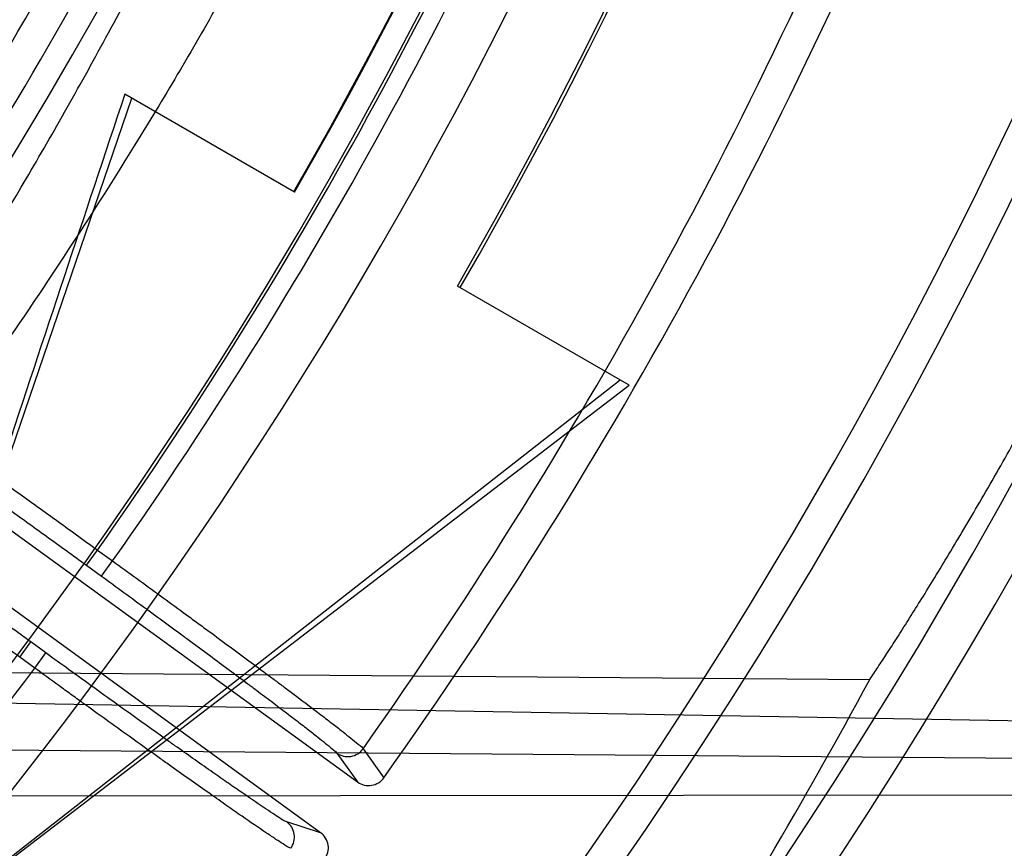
# Model space of a CAD drawing. Header units: millimetres. Extents: x 0 to 297, y 0 to 210.
# Tile 34 of 256: x 141.795 to 141.937, y 90.422 to 90.541. Entities that reach past the tile are written whole.
import ezdxf

# ---------------------------------------------------------------- set-up
doc = ezdxf.new("R2010")
doc.units = ezdxf.units.MM
doc.header["$LTSCALE"] = 16.335
doc.layers.get('0').update_dxf_attribs({"linetype": 'CONTINUOUS'})
for name, color, linetype in [('01_GLOBAL', 7, 'CONTINUOUS'), ('INTFCLR_1', 7, 'CONTINUOUS'), ('INTFCLR_144815', 7, 'CONTINUOUS')]:
    doc.layers.add(name, color=color, linetype=linetype)

msp = doc.modelspace()

# ---------------------------------------------------------------- linework, layer by layer
at = {"color": 7, "linetype": 'Continuous'}
msp.add_circle((142.5788034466, 92.2083412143), 3.42, dxfattribs=at)
at = {"color": 9, "linetype": 'Continuous'}
msp.add_arc((142.5788034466, 92.2083412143), 3.3761688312, 182.9674534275, 267.0325465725, dxfattribs=at)
at = {"layer": '01_GLOBAL', "color": 7, "linetype": 'Continuous'}
msp.add_circle((142.5788034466, 92.2083412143), 3.465, dxfattribs=at)
at = {"layer": 'INTFCLR_1', "color": 6, "linetype": 'Continuous'}
msp.add_arc((141.273551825, 90.84008959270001), 0.5431065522, 270, 90.00000002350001, dxfattribs=at)
msp.add_open_spline([(141.6277114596, 90.45308959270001), (141.628171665, 90.45308959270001), (141.6293857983, 90.4535584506), (141.6315047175, 90.4546851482), (141.6344755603, 90.4566024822), (141.6382959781, 90.45932618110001), (141.6430293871, 90.46297042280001), (141.6486619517, 90.46758769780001), (141.6548706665, 90.47298156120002), (141.6611699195, 90.47874448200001), (141.6671157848, 90.4844418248), (141.6725640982, 90.4898702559), (141.6775235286, 90.49499331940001), (141.6820174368, 90.4997851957), (141.6860792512, 90.50424019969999), (141.6897364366, 90.50835687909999), (141.6930192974, 90.51213812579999), (141.695970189, 90.5156093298), (141.6986132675, 90.51877794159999), (141.7009775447, 90.5216603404), (141.7030883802, 90.5242738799), (141.7049778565, 90.526646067), (141.7066938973, 90.528827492), (141.7083843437, 90.53100071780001), (141.7101852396, 90.53334413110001), (141.7120971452, 90.53586602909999), (141.7139888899, 90.53839686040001), (141.7158471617, 90.5409158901), (141.7177807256, 90.5435730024), (141.719921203, 90.54655873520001), (141.7223135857, 90.5499520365), (141.7249869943, 90.55381783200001), (141.7279695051, 90.558226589), (141.7312859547, 90.56325135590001), (141.7349620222, 90.56898214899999), (141.739037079, 90.5755449), (141.7435494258, 90.58308452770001), (141.7485344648, 90.591778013), (141.7540294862, 90.6018595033), (141.760066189, 90.61360340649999), (141.766684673, 90.62742065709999), (141.7737557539, 90.64350792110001), (141.780825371, 90.6613597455), (141.7874356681, 90.68018148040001), (141.7933066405, 90.6992600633), (141.7983875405, 90.71840914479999), (141.8026952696, 90.7376081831), (141.8062277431, 90.7567556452), (141.8090134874, 90.77590353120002), (141.811058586, 90.7949702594), (141.8123825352, 90.81398619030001), (141.8129971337, 90.83293247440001), (141.8129122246, 90.8518123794), (141.8121342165, 90.87063713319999), (141.8106673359, 90.8893947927), (141.8085112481, 90.9080934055), (141.8056642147, 90.9267302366), (141.8021262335, 90.9452767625), (141.7978831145, 90.9637745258), (141.7929277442, 90.9822003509), (141.7872355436, 91.0005755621), (141.7808222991, 91.0188067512), (141.7739442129, 91.03620618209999), (141.7670434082, 91.0519657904), (141.7605810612, 91.0655293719), (141.7546880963, 91.07706645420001), (141.7493295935, 91.08696962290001), (141.7444701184, 91.0955139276), (141.7400702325, 91.1029297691), (141.7360941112, 91.1093927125), (141.7325006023, 91.1150506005), (141.7292596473, 91.12001098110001), (141.726339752, 91.12437206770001), (141.7237187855, 91.128203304), (141.7213647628, 91.13157857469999), (141.7192605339, 91.1345456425), (141.717372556, 91.1371689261), (141.7156764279, 91.13949490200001), (141.7140548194, 91.1416921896), (141.7123690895, 91.1439503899), (141.7105117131, 91.1464071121), (141.7085985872, 91.1489024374), (141.7066793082, 91.1513715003), (141.7047357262, 91.15383994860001), (141.7026024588, 91.1565116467), (141.7002196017, 91.15944934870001), (141.69755058, 91.1626834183), (141.6945697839, 91.1662275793), (141.6912418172, 91.1701004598), (141.6875371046, 91.1743119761), (141.6834171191, 91.178874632), (141.6788518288, 91.1837864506), (141.6738154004, 91.18903530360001), (141.6682758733, 91.1946010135), (141.6622344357, 91.2004349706), (141.6557918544, 91.2063757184), (141.6493931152, 91.21197413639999), (141.6435362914, 91.2168073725), (141.6386043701, 91.22062540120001), (141.6346411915, 91.223465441), (141.6315795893, 91.22545094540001), (141.6294126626, 91.22660901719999), (141.6281767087, 91.22708959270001), (141.6277114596, 91.22708959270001)], degree=3, knots=[0, 0, 0, 0, 0.0015510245, 0.0042404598, 0.008161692, 0.0134191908, 0.0200669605, 0.0282845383, 0.0379646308, 0.04778133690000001, 0.0570562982, 0.0657163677, 0.0737008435, 0.0810864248, 0.08785639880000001, 0.09401872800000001, 0.09964461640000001, 0.1047327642, 0.1093734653, 0.1135510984, 0.1172970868, 0.1206958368, 0.1237721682, 0.1266512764, 0.1299751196, 0.1337328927, 0.1373171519, 0.1406241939, 0.1442827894, 0.1483924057, 0.1530055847, 0.1582756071, 0.1642330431, 0.1709447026, 0.1785661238, 0.1871788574, 0.1969791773, 0.2081785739, 0.2209513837, 0.2356728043, 0.2526768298, 0.2725784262, 0.2948857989, 0.3173719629, 0.3397942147, 0.362144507, 0.3841260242, 0.4060931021, 0.4277499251, 0.4493238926, 0.4707068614, 0.4919794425, 0.5131973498, 0.5343237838, 0.5554641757, 0.5765947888, 0.5977467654, 0.6189899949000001, 0.6402145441, 0.6616941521, 0.6832817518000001, 0.7050322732, 0.7268136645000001, 0.7463228, 0.7630041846, 0.7774428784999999, 0.7899800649, 0.8009502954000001, 0.8105690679, 0.8190401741, 0.8265233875, 0.8331581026, 0.8390096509, 0.8442114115, 0.8488026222, 0.8528784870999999, 0.8564706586, 0.8596954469, 0.8625805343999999, 0.8656744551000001, 0.8691928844, 0.8729603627, 0.8762716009, 0.879732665, 0.8835489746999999, 0.8877941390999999, 0.8924809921, 0.8976810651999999, 0.9034017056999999, 0.9096904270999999, 0.916584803, 0.9241199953, 0.932290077, 0.9411002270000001, 0.9505839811, 0.960593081, 0.9706330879, 0.9792338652, 0.9861845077, 0.991642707, 0.9956806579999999, 0.9984319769, 1, 1, 1, 1], dxfattribs=at)
at = {"layer": 'INTFCLR_144815', "color": 6, "linetype": 'Continuous'}
for p, q in [((141.7668708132, 90.3993871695), (141.8113535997, 90.5295895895)), ((141.8347362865, 90.5160895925), (141.81036578, 90.53015990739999)), ((141.8827812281, 90.488350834), (141.8581189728, 90.502589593)), ((141.7654353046, 90.4882776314), (141.8437730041, 90.4313619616)), ((141.8815016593, 90.4890895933), (141.7668708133, 90.3993871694)), ((141.7716501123, 90.4031271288), (141.8827812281, 90.488350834)), ((141.8384829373, 90.42408080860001), (141.7601452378, 90.4809964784)), ((141.7861968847, 90.4471515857), (141.9173326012, 90.4460800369))]:
    msp.add_line(p, q, dxfattribs=at)
at = {"layer": 'INTFCLR_144815', "color": 9, "linetype": 'Continuous'}
for p, q in [((141.8048579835, 90.46249085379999), (141.806444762, 90.46467486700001)), ((141.806444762, 90.46467486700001), (141.8086053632, 90.4631050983)), ((141.8070185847, 90.4609210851), (141.8086053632, 90.4631050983)), ((141.8048579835, 90.46249085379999), (141.8070185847, 90.4609210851)), ((141.7952654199, 90.4492878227), (141.7968521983, 90.45147183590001)), ((141.7990127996, 90.4499020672), (141.7968521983, 90.45147183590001)), ((141.7974260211, 90.44771805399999), (141.7952654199, 90.4492878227)), ((141.7974260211, 90.44771805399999), (141.7990127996, 90.4499020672)), ((141.9742295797, 90.43951694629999), (141.724960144, 90.4438689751)), ((141.7248325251, 90.4365594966), (141.961963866, 90.43458742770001)), ((141.8445806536, 90.436144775), (141.8475603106, 90.4319793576)), ((141.8407926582, 90.43551789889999), (141.8437730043, 90.4313619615)), ((141.7248619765, 90.42933091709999), (141.9469818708, 90.4295083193)), ((141.838482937, 90.42408080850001), (141.8336094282, 90.4256310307))]:
    msp.add_line(p, q, dxfattribs=at)
at = {"layer": 'INTFCLR_144815', "color": 6, "linetype": 'Continuous'}
for radius in [0.5743020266, 0.5472855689]:
    msp.add_circle((141.273551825, 90.84008959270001), radius, dxfattribs=at)
for centre, radius, start, end in [((141.273551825, 90.84008959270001), 0.7917112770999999, 313.9937911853, 154.5150993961), ((141.273551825, 90.84008959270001), 0.7647112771, 312.9543589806, 154.5144414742), ((141.273551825, 90.84008959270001), 0.73941501, 282.2440355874, 71.2863570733), ((141.273551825, 90.84008959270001), 0.5834285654, 308.490992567, 51.50900743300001), ((141.273551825, 90.84008959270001), 0.6104450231, 316.9838592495, 43.0161407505), ((141.273551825, 90.84008959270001), 0.5760164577, 313.9992414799, 46.00075850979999), ((141.273551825, 90.84008959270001), 0.6478718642, 329.9999999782, 359.9999999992), ((141.273551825, 90.84008959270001), 0.648, 329.9999999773, 360), ((141.273551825, 90.84008959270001), 0.675, 330.0000000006, 360), ((141.273551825, 90.84008959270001), 0.6754650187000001, 330.0000000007, 360), ((141.273551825, 90.84008959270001), 0.6020735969, 324.681947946, 338.3180519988), ((141.273551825, 90.84008959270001), 0.7043008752, 324.5878227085, 338.4121772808), ((163.2360499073, 83.3930291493), 22.5831480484, 161.5765175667, 161.8573447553), ((141.8453612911, 90.4335452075), 0.0026997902, 233.9645293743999, 324.5465775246), ((141.8368973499, 90.4218955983), 0.0026997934, 323.4534928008, 54.0353822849)]:
    msp.add_arc(centre, radius, start, end, dxfattribs=at)
at = {"layer": 'INTFCLR_144815', "color": 9, "linetype": 'Continuous'}
for centre, radius, start, end in [((141.273551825, 90.84008959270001), 0.7345008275, 292.4997540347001, 54.0964566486), ((141.2735550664, 90.84009111), 0.6625959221, 292.4997540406, 54.09645665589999), ((141.2735749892, 90.84009512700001), 0.6513931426, 311.2505121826, 48.7494878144), ((141.273551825, 90.84008959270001), 0.7582818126, 323.9261481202, 36.0738518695), ((141.2735518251, 90.84008959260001), 0.5937131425, 314.0862202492, 45.9137797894), ((141.273551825, 90.84008959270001), 0.5795156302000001, 313.8592910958, 46.1407088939), ((141.273551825, 90.84008959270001), 0.5757241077, 314.0319604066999, 45.9680396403), ((141.2735518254, 90.84008959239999), 0.6069137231, 324.8280604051, 338.1719396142), ((141.2735518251, 90.84008959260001), 0.6518520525, 324.835904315, 338.1640956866), ((141.2735518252, 90.84008959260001), 0.6545224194, 324.8324936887, 338.1675063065), ((141.273551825, 90.84008959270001), 0.6994607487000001, 324.7244769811, 338.2755229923), ((141.273551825, 90.84008959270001), 0.7855942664, 203.8266800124, 319.1799903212), ((141.2735518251, 90.84008959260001), 0.6545224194, 309.832493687, 323.1675063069), ((141.8423763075, 90.43770566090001), 0.0027009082, 234.1004513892, 324.6978899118), ((141.2721119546, 90.88993738), 0.8291646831, 311.8235167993, 326.745087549), ((141.2718828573, 90.8634278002), 0.8025240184, 320.0105518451, 327.2691424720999), ((141.8320181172, 90.4234488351), 0.0027009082, 323.3024226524, 53.89954867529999)]:
    msp.add_arc(centre, radius, start, end, dxfattribs=at)
at = {"layer": 'INTFCLR_144815', "color": 6, "linetype": 'Continuous'}
msp.add_ellipse((141.273551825, 90.7937475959), major_axis=(0, 0.7327964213), ratio=0.9979983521, start_param=-2.1460420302, end_param=-2.0651235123, dxfattribs=at)
for points, knots in [([(141.6746009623, 90.43958975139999), (141.6743294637, 90.43959473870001), (141.6739346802, 90.44051627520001), (141.6745467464, 90.4413356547), (141.6750158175, 90.4423304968), (141.6756162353, 90.44328992), (141.6763427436, 90.4444157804), (141.6772268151, 90.4456987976), (141.6782605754, 90.44714833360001), (141.6794495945, 90.44876833), (141.6807951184, 90.4505653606), (141.6822994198, 90.4525454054), (141.6839649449, 90.45471611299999), (141.6857956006, 90.45708743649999), (141.6877946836, 90.4596693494), (141.6899625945, 90.4624689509), (141.6922956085, 90.46548894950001), (141.6947877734, 90.46873001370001), (141.6974360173, 90.4721973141), (141.7002434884, 90.4759050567), (141.7032142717, 90.479869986), (141.7063442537, 90.4840993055), (141.7096232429, 90.48859288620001), (141.7130388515, 90.4933481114), (141.7165811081, 90.4983662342), (141.7202374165, 90.50364521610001), (141.7239937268, 90.50918105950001), (141.7278347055, 90.5149677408), (141.731743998, 90.52099726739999), (141.735704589, 90.5272598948), (141.7396991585, 90.53374437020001), (141.7437104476, 90.540438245), (141.7477216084, 90.5473282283), (141.7517165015, 90.5544005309), (141.7556799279, 90.56164117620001), (141.7595977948, 90.56903626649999), (141.7634572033, 90.57657217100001), (141.767246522, 90.5842357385), (141.7709553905, 90.5920144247), (141.7745746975, 90.5998964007), (141.7780965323, 90.60787062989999), (141.7815140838, 90.6159268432), (141.7848215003, 90.6240554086), (141.7880144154, 90.63224886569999), (141.7910827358, 90.6404831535), (141.7940232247, 90.64874868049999), (141.7968372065, 90.6570474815), (141.7995279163, 90.6653897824), (141.8020958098, 90.6737784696), (141.8045374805, 90.68220316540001), (141.8068514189, 90.6906590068), (141.8090350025, 90.6991353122), (141.811086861, 90.7076240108), (141.8130074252, 90.7161235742), (141.8147973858, 90.72463376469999), (141.8164574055, 90.7331545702), (141.8179878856, 90.74168503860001), (141.8193889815, 90.750222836), (141.8206608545, 90.75876512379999), (141.8218038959, 90.7673101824), (141.8228186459, 90.77585753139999), (141.8237055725, 90.7844065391), (141.8244651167, 90.7929567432), (141.8250976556, 90.80150752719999), (141.8256035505, 90.8100588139), (141.825983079, 90.8186102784), (141.8262364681, 90.8271620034), (141.8263638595, 90.8357137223), (141.8263653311, 90.8442655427), (141.8262408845, 90.8528172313), (141.825990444, 90.8613689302), (141.8256138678, 90.8699203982), (141.8251109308, 90.8784716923), (141.8244813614, 90.887022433), (141.8237248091, 90.89557247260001), (141.8228408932, 90.9041213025), (141.821829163, 90.912668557), (141.8206891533, 90.9212135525), (141.8194203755, 90.92975547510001), (141.8180223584, 90.9382932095), (141.8164946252, 90.9468255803), (141.8148367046, 90.9553513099), (141.8130483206, 90.963868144), (141.8111294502, 90.9723729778), (141.8090801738, 90.9808627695), (141.8069004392, 90.98933536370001), (141.8045900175, 90.9977893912), (141.8021489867, 91.00622242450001), (141.7995780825, 91.01463013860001), (141.7968786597, 91.02300697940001), (141.794052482, 91.0313470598), (141.7911015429, 91.0396447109), (141.7880284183, 91.0478935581), (141.7848363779, 91.0560864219), (141.7815294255, 91.0642154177), (141.7781123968, 91.07227190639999), (141.7745910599, 91.08024645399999), (141.7709722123, 91.0881288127), (141.7672637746, 91.0959079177), (141.7634748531, 91.1035719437), (141.7596157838, 91.11110838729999), (141.7556981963, 91.11850409), (141.7517349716, 91.12574544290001), (141.7477402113, 91.1328185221), (141.7437291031, 91.139709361), (141.7397177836, 91.14640416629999), (141.7357230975, 91.1528896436), (141.7317622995, 91.15915334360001), (141.7278527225, 91.165183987), (141.7240113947, 91.17097180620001), (141.7202546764, 91.17650879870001), (141.7165979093, 91.18178892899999), (141.7130551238, 91.18680822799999), (141.7096387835, 91.1915648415), (141.7063596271, 91.1960589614), (141.7032265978, 91.2002926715), (141.7002468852, 91.2042696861), (141.6974259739, 91.20799513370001), (141.6947677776, 91.2114752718), (141.6922747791, 91.2147172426), (141.689948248, 91.21772876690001), (141.6877884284, 91.2205179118), (141.6857947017, 91.2230929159), (141.6839658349, 91.225461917), (141.6823001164, 91.22763286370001), (141.6807955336, 91.2296132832), (141.6794499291, 91.23141037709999), (141.6782609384, 91.2330304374), (141.6772266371, 91.234480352), (141.6763438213, 91.235762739), (141.6756133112, 91.23689083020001), (141.6750243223, 91.237843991), (141.6745991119, 91.2386960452), (141.6741632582, 91.23944360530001), (141.6741898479, 91.240581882), (141.6746009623, 91.240589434)], [0, 0, 0, 0, 0.0009311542, 0.0023661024, 0.0034197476, 0.004708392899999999, 0.006238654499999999, 0.0080169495, 0.0100497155, 0.0123440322, 0.0149074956, 0.0177478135, 0.0208710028, 0.0242896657, 0.0280205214, 0.0320682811, 0.0364316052, 0.0411066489, 0.04608797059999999, 0.0513925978, 0.0570544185, 0.0630770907, 0.069434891, 0.0761294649, 0.08315356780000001, 0.09049758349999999, 0.0981493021, 0.1060937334, 0.1143137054, 0.1227901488, 0.1315025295, 0.1404294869, 0.1495493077, 0.1588404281, 0.1682819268, 0.1778537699, 0.1875370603, 0.197314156, 0.207168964, 0.217086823, 0.2270545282, 0.2370604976, 0.2470942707, 0.2571461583, 0.2672135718, 0.2772260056, 0.2872285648, 0.2972614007, 0.3072826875, 0.3173107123, 0.3273382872, 0.3373435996, 0.3473246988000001, 0.3572841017, 0.367223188, 0.3771444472, 0.387051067, 0.3969410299, 0.4068119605, 0.4166652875, 0.4265028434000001, 0.4363264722, 0.4461370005, 0.4559367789, 0.4657270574, 0.4755104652, 0.4852884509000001, 0.4950636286, 0.5048374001, 0.5146124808, 0.5243903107, 0.5341735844, 0.5439637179, 0.5537632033, 0.5635732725, 0.5733961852, 0.5832332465, 0.5930862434, 0.6029564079, 0.6128446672, 0.6227518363, 0.6326790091, 0.6426268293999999, 0.6525927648, 0.6625749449, 0.6725742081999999, 0.6825911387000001, 0.6926266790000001, 0.7026779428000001, 0.7127386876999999, 0.7228052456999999, 0.7328732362, 0.7429368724, 0.7529895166, 0.7630233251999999, 0.7730292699, 0.7829971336, 0.7929151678, 0.8027701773, 0.8125475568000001, 0.8222311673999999, 0.8318035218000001, 0.8412455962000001, 0.8505374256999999, 0.8596580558, 0.8685859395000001, 0.8772993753, 0.8857769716, 0.8939982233, 0.9019439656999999, 0.9095970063, 0.9169424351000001, 0.9239679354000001, 0.9306640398, 0.9370242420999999, 0.9430448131, 0.9487246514, 0.9540648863, 0.9590688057, 0.9637413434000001, 0.9680887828, 0.9721183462, 0.9758379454, 0.9792560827, 0.9823810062, 0.9852211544, 0.9877847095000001, 0.9900792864, 0.992112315, 0.993890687, 0.995421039, 0.9967097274, 0.9977633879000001, 0.9985900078, 1, 1, 1, 1]), ([(141.6876600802, 91.22708959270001), (141.6873876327, 91.22708959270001), (141.6869901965, 91.2261607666), (141.6875708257, 91.2253271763), (141.6880138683, 91.224310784), (141.6885845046, 91.22333053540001), (141.6892758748, 91.22218000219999), (141.6901180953, 91.2208688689), (141.6911032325, 91.2193879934), (141.6922361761, 91.21773389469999), (141.693517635, 91.2159004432), (141.6949495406, 91.213881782), (141.696533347, 91.21167127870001), (141.6982702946, 91.2092621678), (141.7001613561, 91.20664723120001), (141.702206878, 91.20381933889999), (141.7044067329, 91.2007711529), (141.7067598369, 91.1974957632), (141.7092643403, 91.193986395), (141.7119171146, 91.1902371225), (141.7147138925, 91.18624270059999), (141.7176489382, 91.1819990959), (141.7207150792, 91.1775035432), (141.7239035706, 91.17275489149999), (141.7272041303, 91.1677537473), (141.7306050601, 91.1625025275), (141.7340933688, 91.1570055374), (141.737654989, 91.1512689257), (141.7412750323, 91.1453005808), (141.7449380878, 91.1391099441), (141.7486285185, 91.1327077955), (141.7523307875, 91.12610594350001), (141.7560297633, 91.1193168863), (141.759710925, 91.11235358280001), (141.7633605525, 91.10522919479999), (141.7669658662, 91.0979568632), (141.7705151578, 91.0905494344), (141.7739978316, 91.08301930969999), (141.7774044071, 91.0753783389), (141.7807265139, 91.06763769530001), (141.7839568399, 91.0598078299), (141.7870890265, 91.0518985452), (141.7901177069, 91.0439187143), (141.7930382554, 91.0358767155), (141.7958469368, 91.02777984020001), (141.7985405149, 91.0196351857), (141.8011165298, 91.0114486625), (141.8035728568, 91.0032261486), (141.8059080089, 90.9949723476), (141.8081207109, 90.9866920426), (141.8102101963, 90.97838888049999), (141.8121758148, 90.9700666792), (141.814017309, 90.9617281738), (141.8157344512, 90.95337641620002), (141.8173273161, 90.9450134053), (141.8187959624, 90.93664150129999), (141.8201406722, 90.9282620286), (141.8213616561, 90.9198768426), (141.8224592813, 90.9114868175), (141.823433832, 90.90309336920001), (141.8242856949, 90.8946969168), (141.8250151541, 90.8862985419), (141.8256225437, 90.8778984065), (141.8261081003, 90.8694973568), (141.8264720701, 90.8610953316), (141.826714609, 90.8526929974), (141.8268358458, 90.84429018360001), (141.8268358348, 90.8358874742), (141.8267145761, 90.82748467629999), (141.8264720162, 90.8190823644), (141.8261080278, 90.8106804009), (141.8256224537, 90.8022794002), (141.8250150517, 90.79387936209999), (141.8242855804, 90.78548105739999), (141.823433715, 90.7770847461), (141.8224591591, 90.7686913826), (141.8213615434, 90.7603015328), (141.8201405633, 90.7519164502), (141.818795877, 90.7435371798), (141.8173272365, 90.7351653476), (141.8157344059, 90.7268025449), (141.8140172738, 90.71845084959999), (141.8121758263, 90.7101125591), (141.8102102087, 90.7017903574), (141.8081207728, 90.6934873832), (141.805908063, 90.68520703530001), (141.8035729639, 90.67695340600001), (141.801116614, 90.66873079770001), (141.7985406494, 90.6605444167), (141.7958470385, 90.6523996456), (141.7930384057, 90.6443028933), (141.7901178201, 90.636260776), (141.7870891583, 90.6282809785), (141.7839569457, 90.6203716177), (141.7807266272, 90.6125417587), (141.7774045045, 90.60480106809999), (141.7739979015, 90.5971600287), (141.7705152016, 90.5896298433), (141.7669658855, 90.582222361), (141.7633605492, 90.5749499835), (141.759710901, 90.567825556), (141.7560297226, 90.56086222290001), (141.7523307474, 90.55407316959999), (141.748628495, 90.5474713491), (141.7449380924, 90.54106924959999), (141.7412750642, 90.5348786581), (141.737655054, 90.528910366), (141.7340934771, 90.5231738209), (141.7306052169, 90.5176769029), (141.7272043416, 90.5124257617), (141.7239038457, 90.50742470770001), (141.7207154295, 90.50267616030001), (141.7176493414, 90.4981806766), (141.7147143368, 90.4939371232), (141.7119175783, 90.4899427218), (141.7092648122, 90.4861934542), (141.7067603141, 90.4826840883), (141.7044071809, 90.4794086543), (141.702207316, 90.4763604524), (141.700161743, 90.4735324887), (141.6982706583, 90.47091752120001), (141.6965336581, 90.4685083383), (141.6949498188, 90.466297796), (141.6935178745, 90.4642790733), (141.6922363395, 90.462445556), (141.691103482, 90.4607914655), (141.6901178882, 90.4593103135), (141.6892769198, 90.45799983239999), (141.6885816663, 90.4568471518), (141.6880221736, 90.45587298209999), (141.6876198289, 90.4550040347), (141.6872095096, 90.4542385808), (141.687244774, 90.45308959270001), (141.6876600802, 90.45308959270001)], [0, 0, 0, 0, 0.0009748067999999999, 0.0024843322, 0.0035889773, 0.0049377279, 0.0065370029, 0.0083930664, 0.0105121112, 0.0129009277, 0.0155662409, 0.0185155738, 0.0217561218, 0.0252958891, 0.029142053, 0.0333024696, 0.0377835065, 0.0425919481, 0.0477324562, 0.0532095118, 0.059024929, 0.0651792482, 0.071670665, 0.0784946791, 0.0856442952, 0.09310988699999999, 0.1008792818, 0.1089378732, 0.1172690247, 0.1258543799, 0.1346742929, 0.1437082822, 0.1529356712, 0.1623360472, 0.1718891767, 0.1815756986, 0.1913773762, 0.2012771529, 0.211259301, 0.2213094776, 0.2314148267, 0.2415638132, 0.2517458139, 0.2619526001, 0.2721754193, 0.2824085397, 0.2926450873, 0.3028812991, 0.3131119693, 0.3233349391, 0.3335463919, 0.3437455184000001, 0.3539296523, 0.3640990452, 0.3742517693, 0.3843890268, 0.3945097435, 0.4046157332, 0.4147062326, 0.4247836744, 0.4348478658, 0.4449015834, 0.4549448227, 0.4649806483, 0.4750093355, 0.4850340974, 0.4950553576, 0.5050763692, 0.5150976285, 0.5251223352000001, 0.5351510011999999, 0.5451866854, 0.5552299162, 0.5652834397, 0.5753475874, 0.5854247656, 0.5955152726, 0.6056208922, 0.6157416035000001, 0.6258785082, 0.6360313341, 0.6462002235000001, 0.6563845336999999, 0.6665832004, 0.6767949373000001, 0.6870173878, 0.6972484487, 0.7074841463, 0.7177211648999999, 0.7279537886, 0.7381770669, 0.7483834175, 0.7585658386, 0.7687147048, 0.7788200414, 0.7888703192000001, 0.7988525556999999, 0.8087524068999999, 0.8185541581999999, 0.8282407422, 0.8377939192, 0.8471943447, 0.8564217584, 0.8654556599, 0.8742755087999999, 0.8828608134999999, 0.8911918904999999, 0.8992503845, 0.907019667, 0.9144851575, 0.9216346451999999, 0.9284584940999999, 0.9349497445, 0.9411040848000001, 0.9469194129, 0.9523964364, 0.9575370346, 0.9623454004, 0.9668266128, 0.9709869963, 0.9748333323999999, 0.9783730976, 0.9816137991, 0.9845631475, 0.9872286, 0.9896174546, 0.9917366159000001, 0.9935927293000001, 0.995192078, 0.9965408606, 0.9976455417, 0.9985140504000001, 1, 1, 1, 1]), ([(141.6617698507, 90.43958975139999), (141.6615040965, 90.4395945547), (141.6610997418, 90.4404830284), (141.6617182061, 90.44128424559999), (141.6621863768, 90.4422460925), (141.6627882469, 90.44317635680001), (141.6635160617, 90.44426775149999), (141.6644022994, 90.44551214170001), (141.6654390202, 90.4469186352), (141.6666320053, 90.4484912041), (141.6679824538, 90.45023614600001), (141.669492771, 90.4521593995), (141.6711648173, 90.4542676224), (141.6730004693, 90.45656791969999), (141.6750016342, 90.4590682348), (141.6771699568, 90.4617769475), (141.6795068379, 90.4647030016), (141.6820130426, 90.46785547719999), (141.6846888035, 90.4712437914), (141.6875331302, 90.47487687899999), (141.6905433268, 90.4787625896), (141.6937142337, 90.48290664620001), (141.6970382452, 90.4873125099), (141.700505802, 90.49198182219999), (141.7041058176, 90.4969147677), (141.7078256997, 90.50210988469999), (141.7116512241, 90.50756361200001), (141.7155666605, 90.51327013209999), (141.7195551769, 90.519221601), (141.723599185, 90.5254083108), (141.7276807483, 90.5318189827), (141.7317819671, 90.5384410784), (141.7358853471, 90.54526115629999), (141.7399741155, 90.5522652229), (141.7440324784, 90.55943906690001), (141.7480458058, 90.56676855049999), (141.7520007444, 90.57423984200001), (141.7558852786, 90.5818396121), (141.7596887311, 90.5895551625), (141.763401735, 90.5973745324), (141.7670161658, 90.6052865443), (141.7705250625, 90.6132808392), (141.7739225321, 90.6213478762), (141.7772036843, 90.62947900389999), (141.7803644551, 90.6376662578), (141.7834015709, 90.6459024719), (141.7863124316, 90.6541811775), (141.7890950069, 90.6624965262), (141.7917478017, 90.6708433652), (141.7942696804, 90.6792168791), (141.7966599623, 90.6876130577), (141.7989181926, 90.6960280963), (141.8010442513, 90.7044589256), (141.8030381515, 90.71290260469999), (141.8049001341, 90.7213568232), (141.806630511, 90.7298193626), (141.8082297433, 90.7382885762), (141.8096983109, 90.74676286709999), (141.8110367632, 90.7552410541), (141.8122456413, 90.7637220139), (141.8133255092, 90.7722049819), (141.8142768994, 90.7806892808), (141.8151003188, 90.7891744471), (141.8157962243, 90.7976600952), (141.8163650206, 90.8061459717), (141.81680705, 90.81463191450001), (141.8171225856, 90.8231178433), (141.8173118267, 90.8316037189), (141.8173538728, 90.83726120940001), (141.8173538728, 90.8400895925)], [0, 0, 0, 0, 0.00181501, 0.0045946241, 0.006643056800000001, 0.0091526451, 0.0121366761, 0.0156081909, 0.0195807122, 0.0240687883, 0.0290862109, 0.0346476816, 0.0407671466, 0.0474603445, 0.0547437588, 0.0626358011, 0.0711532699, 0.0803146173, 0.09013637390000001, 0.1006350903, 0.1118217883, 0.1237004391, 0.136266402, 0.1495090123, 0.1634151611, 0.1779670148, 0.1931399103, 0.2089038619, 0.225223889, 0.2420611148, 0.2593736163, 0.2771176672, 0.2952488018, 0.3137228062, 0.3324966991, 0.3515294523, 0.3707824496, 0.3902198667, 0.4098089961, 0.4295201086, 0.4493266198, 0.4692049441, 0.4891342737, 0.5090965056, 0.5290766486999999, 0.5490606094, 0.5690374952, 0.588998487, 0.6089348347, 0.6288413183, 0.6487120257, 0.6685443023, 0.6883346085, 0.7080823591, 0.727785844, 0.7474459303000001, 0.7670626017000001, 0.7866380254, 0.8061732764, 0.8256710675, 0.8451338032, 0.8645648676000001, 0.88396741, 0.9033451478, 0.9227018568, 0.9420414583, 0.9613681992, 0.9806862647, 1, 1, 1, 1]), ([(141.697273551, 90.462254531), (141.6967799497, 90.4622631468), (141.6969977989, 90.4642114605), (141.6979966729, 90.4656783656), (141.6994788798, 90.468441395), (141.7016336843, 90.4716985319), (141.7044286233, 90.47589982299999), (141.7078886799, 90.48093683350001), (141.7120101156, 90.4869216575), (141.7166417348, 90.49368864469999), (141.7214502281, 90.5008184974), (141.7260779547, 90.50782619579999), (141.7303241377, 90.5143904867), (141.7341755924, 90.5204801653), (141.7376517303, 90.5260953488), (141.7407854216, 90.53125831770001), (141.7435925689, 90.5359738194), (141.7461025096, 90.54026471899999), (141.7483413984, 90.5441559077), (141.7503553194, 90.5477100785), (141.7523056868, 90.5511991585), (141.7542810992, 90.5547855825), (141.756251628, 90.55842150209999), (141.7580746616, 90.5618368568), (141.7596819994, 90.56489149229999), (141.7610993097, 90.5676182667), (141.7623496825, 90.57005015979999), (141.7635115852, 90.57233282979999), (141.7646807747, 90.5746540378), (141.7659513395, 90.5772036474), (141.7673560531, 90.5800568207), (141.7689129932, 90.58326245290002), (141.7706388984, 90.5868723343), (141.7725498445, 90.59094136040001), (141.7746595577, 90.59552519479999), (141.7769897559, 90.60070668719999), (141.7795554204, 90.6065679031), (141.7823768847, 90.6132141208), (141.7854814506, 90.6207895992), (141.7888947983, 90.62947330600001), (141.7926360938, 90.63948110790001), (141.796710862, 90.6510437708), (141.8011256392, 90.664508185), (141.8057663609, 90.6799921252), (141.8103228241, 90.6969747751), (141.8144933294, 90.714693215), (141.8181123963, 90.7325227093), (141.8211696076, 90.750411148), (141.8236662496, 90.768332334), (141.8256051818, 90.7862956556), (141.8269849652, 90.8042508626), (141.8278090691, 90.822188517), (141.8279920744, 90.8341294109), (141.8279920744, 90.8400895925)], [0, 0, 0, 0, 0.0036397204, 0.0085369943, 0.0157954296, 0.0255088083, 0.0378134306, 0.0528137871, 0.0706279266, 0.09136563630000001, 0.1132788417, 0.1340284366, 0.1532798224, 0.1709168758, 0.1871507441, 0.2019689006, 0.2154440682, 0.2276101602, 0.2386187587, 0.2485421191, 0.257728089, 0.268088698, 0.2787291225, 0.288218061, 0.2966314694, 0.3041773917, 0.3108751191, 0.3167920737, 0.3230614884, 0.3300369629, 0.337794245, 0.3465081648, 0.3563110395, 0.3672939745, 0.3796510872, 0.3935134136, 0.4091801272, 0.426821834, 0.4467452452, 0.4695381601, 0.4956096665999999, 0.5255127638, 0.5599184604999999, 0.6000687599, 0.6446728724, 0.6895337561, 0.7342496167, 0.7787833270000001, 0.8233104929, 0.8676315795, 0.9119694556, 0.9560574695, 1, 1, 1, 1]), ([(141.854556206, 90.84008959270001), (141.854556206, 90.83417305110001), (141.854365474, 90.8223264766), (141.8535059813, 90.80455875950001), (141.8520698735, 90.7867894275), (141.8500539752, 90.7690314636), (141.8474538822, 90.7512931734), (141.8442648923, 90.7335864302), (141.840482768, 90.71592810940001), (141.8361049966, 90.69834174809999), (141.8311322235, 90.6808588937), (141.8255700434, 90.66352007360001), (141.819431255, 90.6463765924), (141.8127387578, 90.6294920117), (141.8055286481, 90.61294345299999), (141.7978537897, 90.59682216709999), (141.7897868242, 90.5812328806), (141.7814226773, 90.5662917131), (141.7728785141, 90.5521208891), (141.7642909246, 90.5388414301), (141.7558091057, 90.5265629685), (141.7475842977, 90.51537331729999), (141.7397583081, 90.50533020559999), (141.7324520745, 90.49645676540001), (141.7257590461, 90.48874302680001), (141.7197426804, 90.48215179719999), (141.7144386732, 90.4766265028), (141.7098617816, 90.47210311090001), (141.7060075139, 90.46850908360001), (141.702872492, 90.46579321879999), (141.7004230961, 90.46386425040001), (141.6986830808, 90.46273699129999), (141.6976587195, 90.4622478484), (141.6972735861, 90.4622545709)], [0, 0, 0, 0, 0.0421262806, 0.0843423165, 0.1266346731, 0.1690355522, 0.2115703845, 0.2542598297, 0.2971145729, 0.3401274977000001, 0.3832739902, 0.4265077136, 0.469754, 0.5129025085, 0.5558024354, 0.5982549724, 0.6400077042, 0.6807572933, 0.7201506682, 0.7578062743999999, 0.7933380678, 0.8263892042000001, 0.8566710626, 0.8839813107, 0.9082202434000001, 0.9293779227, 0.9475164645, 0.9627449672, 0.9751972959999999, 0.9850122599, 0.9923225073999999, 0.9972574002, 1, 1, 1, 1]), ([(141.9173326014, 90.4460800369), (141.9177230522, 90.4466603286), (141.9185511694, 90.4479034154), (141.919857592, 90.4498972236), (141.9213057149, 90.45214173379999), (141.9228944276, 90.4546411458), (141.9246222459, 90.4573997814), (141.9264872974, 90.4604220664), (141.928487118, 90.46371222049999), (141.9306186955, 90.4672743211), (141.9328782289, 90.47111188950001), (141.9352612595, 90.4752280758), (141.9377623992, 90.479625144), (141.9403755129, 90.48430471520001), (141.9430934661, 90.48926722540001), (141.9459082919, 90.4945121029), (141.9488110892, 90.50003743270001), (141.9517921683, 90.5058400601), (141.9548410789, 90.51191545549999), (141.9579467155, 90.5182577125), (141.9610974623, 90.5248596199), (141.9642813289, 90.5317127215), (141.967486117, 90.53880744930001), (141.9706995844, 90.546133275), (141.973909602, 90.5536788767), (141.9771042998, 90.5614323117), (141.9802721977, 90.56938119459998), (141.9834023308, 90.57751290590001), (141.98648435, 90.5858147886), (141.98950858, 90.59427427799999), (141.9924660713, 90.6028790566), (141.9953486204, 90.61161715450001), (141.9981487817, 90.6204770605), (142.0008598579, 90.62944779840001), (142.0034759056, 90.63851907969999), (142.0059916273, 90.6476810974), (142.0084024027, 90.65692478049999), (142.0107042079, 90.6662416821), (142.0128935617, 90.67562397), (142.0149675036, 90.68506450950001), (142.0169234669, 90.6945564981), (142.0187593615, 90.7040940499), (142.0204733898, 90.7136714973), (142.0220641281, 90.72328402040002), (142.0235303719, 90.73292698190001), (142.0248711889, 90.7425964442), (142.0260858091, 90.7522886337), (142.027173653, 90.7620003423), (142.0281342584, 90.7717285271), (142.0289672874, 90.78147056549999), (142.0296724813, 90.7912239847), (142.0302496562, 90.8009865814), (142.030698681, 90.8107562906), (142.0310194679, 90.8205312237), (142.0312119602, 90.830309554), (142.0312547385, 90.8368296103), (142.0312547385, 90.84008959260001)], [0, 0, 0, 0, 0.0050470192, 0.0107781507, 0.0172005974, 0.0243216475, 0.032148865, 0.0406889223, 0.0499485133, 0.0599319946, 0.0706434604, 0.082083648, 0.0942526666, 0.107146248, 0.1207590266, 0.13508079, 0.150098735, 0.1657965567, 0.1821543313, 0.19914883, 0.216753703, 0.2349399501, 0.253676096, 0.2729289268, 0.2926640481, 0.3128461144, 0.333439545, 0.3544090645, 0.3757200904, 0.3973392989, 0.4192345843, 0.4413756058, 0.4637338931, 0.4862828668, 0.5089980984, 0.5318579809, 0.5548410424, 0.5779296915, 0.6011081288, 0.6243604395, 0.6476750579, 0.6710393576, 0.6944447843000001, 0.7178818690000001, 0.7413446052, 0.7648260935, 0.7883222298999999, 0.8118283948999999, 0.8353419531, 0.8588601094, 0.8823813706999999, 0.9059042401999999, 0.9294279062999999, 0.9529519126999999, 0.9764759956, 1, 1, 1, 1]), ([(141.7696595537, 90.4904878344), (141.7699949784, 90.490375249), (141.7705716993, 90.4899641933), (141.7715415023, 90.48936928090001), (141.7726494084, 90.48862725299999), (141.7739967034, 90.4877223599), (141.7755654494, 90.48664902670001), (141.7773509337, 90.4854170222), (141.7793429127, 90.4840312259), (141.7815200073, 90.4825069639), (141.7838630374, 90.48085718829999), (141.7863566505, 90.47909325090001), (141.7889908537, 90.4772222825), (141.7917419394, 90.47526105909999), (141.7945820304, 90.4732290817), (141.7974810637, 90.4711479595), (141.8004276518, 90.4690265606), (141.8034201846, 90.46686603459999), (141.8054304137, 90.4654104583), (141.806444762, 90.46467486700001)], [0, 0, 0, 0, 0.0236152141, 0.0463681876, 0.0762723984, 0.1124772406, 0.1547414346, 0.2031217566, 0.2572702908, 0.316701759, 0.3805056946, 0.4485315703, 0.5205684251, 0.5961589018, 0.6740336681, 0.7536494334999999, 0.8343483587, 0.9163694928, 1, 1, 1, 1]), ([(141.7952654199, 90.4492878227), (141.7942349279, 90.45003787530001), (141.7921747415, 90.4515398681), (141.7890981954, 90.4537894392), (141.786055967, 90.4560204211), (141.7830910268, 90.4582012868), (141.7802352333, 90.46030923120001), (141.7775073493, 90.46233001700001), (141.7749133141, 90.4642588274), (141.772466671, 90.4660855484), (141.7701931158, 90.4677911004), (141.7681092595, 90.4693633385), (141.7662262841, 90.47079305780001), (141.7645507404, 90.4720757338), (141.7630956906, 90.4731992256), (141.7618777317, 90.4741570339), (141.7608945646, 90.47493317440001), (141.7600836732, 90.47562628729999), (141.7595496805, 90.476025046), (141.7593485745, 90.4762959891)], [0, 0, 0, 0, 0.0850694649, 0.1701700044, 0.2543802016, 0.3368686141, 0.4158314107, 0.4912896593, 0.5634549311, 0.6315853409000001, 0.6950838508, 0.7531538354, 0.8058178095, 0.8528824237, 0.8939992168, 0.9284978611, 0.9563453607, 0.9774789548, 1, 1, 1, 1])]:
    msp.add_open_spline(points, degree=3, knots=knots, dxfattribs=at)
at = {"layer": 'INTFCLR_144815', "color": 9, "linetype": 'Continuous'}
for points, knots in [([(141.7643950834, 91.2251521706), (141.7663097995, 91.2226427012), (141.76891029, 91.2192426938), (141.7722127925, 91.2148822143), (141.7751386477, 91.2109955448), (141.7808032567, 91.2033830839), (141.7894883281, 91.191344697), (141.8005379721, 91.1751750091), (141.8101011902, 91.16021458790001), (141.8169374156, 91.1488850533), (141.8209735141, 91.1419812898), (141.8272374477, 91.1310271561), (141.8365583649, 91.1137358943), (141.8484164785, 91.0893188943), (141.8567560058, 91.06996123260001), (141.862108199, 91.0564505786), (141.8656932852, 91.0470658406), (141.8717788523, 91.0301948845), (141.8796951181, 91.00530168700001), (141.8878014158, 90.9742458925), (141.8926990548, 90.9501791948), (141.8954559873, 90.9337030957), (141.8971725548, 90.9224595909), (141.8990258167, 90.90827364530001), (141.9004721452, 90.89398905), (141.9013823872, 90.8824934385), (141.9024933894, 90.865262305), (141.9032154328, 90.83944294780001), (141.9021783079, 90.8050906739), (141.8999135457, 90.7794553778), (141.8977909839, 90.7624591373), (141.8962261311, 90.751245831), (141.8931316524, 90.73207443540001), (141.8876773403, 90.7054168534), (141.8795935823, 90.6745349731), (141.8716936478, 90.64973382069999), (141.8660384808, 90.63407483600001), (141.8633583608, 90.6270013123), (141.8615690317, 90.6223654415), (141.8566854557, 90.61004984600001), (141.8483593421, 90.5907378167), (141.8365254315, 90.5663810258), (141.8262696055, 90.54735809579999), (141.8189775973, 90.5347458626), (141.8148812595, 90.52788649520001), (141.8090411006, 90.5183062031), (141.8005369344, 90.50500223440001), (141.7894774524, 90.4888188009), (141.7807860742, 90.47677256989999), (141.7751193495, 90.4691578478), (141.7721958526, 90.46527455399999), (141.7689002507, 90.4609233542), (141.7663059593, 90.4575314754), (141.7643951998, 90.455027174)], [0, 0, 0, 0, 0.0113523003, 0.0153945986, 0.0196724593, 0.0288485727, 0.04952051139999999, 0.0730548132, 0.0992747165, 0.1133659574, 0.1206417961, 0.1280352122, 0.1587481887, 0.1912667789, 0.2256293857, 0.2345212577, 0.2435306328, 0.2617592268, 0.2990180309, 0.3374305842, 0.3771409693, 0.3872950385, 0.3975091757, 0.4180450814, 0.4387403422, 0.4491382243, 0.4595166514, 0.5008391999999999, 0.5419727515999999, 0.5830556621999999, 0.5933356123, 0.6035730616, 0.6237732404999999, 0.6631691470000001, 0.7013781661, 0.7385292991, 0.7567366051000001, 0.761249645, 0.7657337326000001, 0.7746080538, 0.8088969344, 0.8413373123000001, 0.8719692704, 0.886598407, 0.893729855, 0.9007025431, 0.926950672, 0.9505051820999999, 0.9711896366, 0.9803691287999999, 0.9846421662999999, 0.9886711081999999, 1, 1, 1, 1]), ([(141.7609022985, 90.4638379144), (141.7620080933, 90.46538967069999), (141.7664373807, 90.47164320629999), (141.7745062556, 90.4833613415), (141.7852405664, 90.4998145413), (141.7934907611, 90.5133303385), (141.7991564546, 90.5230613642), (141.8031329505, 90.5300327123), (141.8102142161, 90.54285468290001), (141.8201718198, 90.56218866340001), (141.8316577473, 90.58693166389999), (141.8397344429, 90.6065362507), (141.8444717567, 90.6190365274), (141.8462083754, 90.6237441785), (141.8488104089, 90.6309295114), (141.854302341, 90.64684028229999), (141.8619713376, 90.6720307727), (141.8698162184, 90.70338475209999), (141.8751080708, 90.7304415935), (141.8781105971, 90.74989901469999), (141.8796293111, 90.7612818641), (141.8816898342, 90.77853960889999), (141.883907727, 90.8047994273), (141.8845709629, 90.8282433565), (141.8845709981, 90.8400896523)], [0, 0, 0, 0, 0.0141977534, 0.0570997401, 0.1060018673, 0.1605593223, 0.1750635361, 0.1899029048, 0.2203592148, 0.2841982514, 0.3519009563, 0.42356155, 0.4421237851, 0.4515054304, 0.4609492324, 0.4990648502, 0.5769114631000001, 0.6570654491, 0.7397891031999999, 0.7822307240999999, 0.8037455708, 0.8253529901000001, 0.9117316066, 1, 1, 1, 1]), ([(141.8533455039, 90.8179330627), (141.8529190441, 90.8061551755), (141.8513183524, 90.78159272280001), (141.8474486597, 90.7508728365), (141.8438969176, 90.7304407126), (141.8420895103, 90.72111488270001), (141.8408454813, 90.7149504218), (141.837312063, 90.6984219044), (141.8306732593, 90.67219554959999), (141.821756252, 90.6439589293), (141.8148692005, 90.624960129), (141.8108170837, 90.6144540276), (141.804778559, 90.5993972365), (141.7973401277, 90.5824400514), (141.7894060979, 90.5660284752), (141.7848866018, 90.5570843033), (141.7783364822, 90.54447930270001), (141.7685658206, 90.52684997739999), (141.7554714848, 90.5052530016), (141.7448756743, 90.4890025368), (141.738252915, 90.4792587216), (141.7354010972, 90.47511814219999), (141.7336146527, 90.47253649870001), (141.7292505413, 90.4662696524), (141.7230303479, 90.45746705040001), (141.7172796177, 90.4492894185), (141.714361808, 90.44480364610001), (141.7130874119, 90.442766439), (141.7119969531, 90.4407813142), (141.7112616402, 90.4392199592), (141.711189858, 90.4382226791), (141.7113927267, 90.4380457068)], [0, 0, 0, 0, 0.0858001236, 0.1790833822, 0.2252548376, 0.2367557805, 0.2482389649, 0.2710367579, 0.3598009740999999, 0.445061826, 0.4864888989, 0.5069045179, 0.5270361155, 0.6045890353, 0.6416374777, 0.6597341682, 0.6775421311, 0.7450519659, 0.8064210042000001, 0.8613741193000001, 0.8862623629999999, 0.8921897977, 0.8979757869, 0.909117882, 0.9477859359, 0.9764348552, 0.98192108, 0.9867019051, 0.9940016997, 0.9980401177, 1, 1, 1, 1]), ([(141.7249601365, 90.4438689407), (141.7247582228, 90.4440337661), (141.7248397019, 90.4450281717), (141.7256174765, 90.4465381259), (141.7267474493, 90.44848919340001), (141.728069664, 90.4504844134), (141.7310967, 90.4548924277), (141.7370457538, 90.4629257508), (141.7434730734, 90.4715800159), (141.7479832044, 90.47774564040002), (141.7498291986, 90.48028577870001), (141.7527754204, 90.4843593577), (141.7596144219, 90.49394405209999), (141.7705545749, 90.509935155), (141.7840762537, 90.5312006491), (141.7941717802, 90.54857626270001), (141.800939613, 90.5610029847), (141.805605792, 90.5698146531), (141.8137939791, 90.5859779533), (141.8214775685, 90.60269546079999), (141.8277168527, 90.61754704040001), (141.8319004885, 90.6279025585), (141.8390087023, 90.6466237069), (141.8482154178, 90.6744584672), (141.8550758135, 90.70033718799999), (141.8587265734, 90.71664735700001), (141.8600113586, 90.72272789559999), (141.8618775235, 90.73192464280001), (141.8655443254, 90.75207124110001), (141.8691796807, 90.7796341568), (141.870798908, 90.8010958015), (141.8712619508, 90.8099494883)], [0, 0, 0, 0, 0.0019511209, 0.0060578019, 0.0135221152, 0.0184240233, 0.0240553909, 0.0535050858, 0.0932797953, 0.1047395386, 0.110689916, 0.1167852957, 0.1423727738, 0.1988288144, 0.2618001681, 0.3309746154, 0.3492045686, 0.3677228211, 0.4056116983, 0.4848284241, 0.5053718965, 0.5261970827, 0.5684309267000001, 0.6552565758, 0.7455309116, 0.7687000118, 0.7803679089, 0.7920523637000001, 0.8389465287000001, 0.9336333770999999, 1, 1, 1, 1]), ([(141.7702768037, 90.48675066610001), (141.7705874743, 90.4866527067), (141.7711178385, 90.4862774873), (141.7720036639, 90.48573922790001), (141.7730156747, 90.4850649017), (141.7742545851, 90.4842365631), (141.7757068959, 90.4832460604), (141.7773640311, 90.4821051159), (141.7792136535, 90.4808200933), (141.781242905, 90.4794005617), (141.7834371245, 90.47785648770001), (141.7857807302, 90.4761989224), (141.7882569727, 90.47443964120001), (141.7908484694, 90.47259101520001), (141.7935367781, 90.470666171), (141.7963021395, 90.46867925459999), (141.7991232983, 90.46664556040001), (141.8019820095, 90.46457824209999), (141.8038967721, 90.4631892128), (141.8048579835, 90.46249085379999)], [0, 0, 0, 0, 0.0231290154, 0.04515544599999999, 0.0739572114, 0.1093275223, 0.1510248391, 0.1987547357, 0.2521855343, 0.3109342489, 0.3745913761, 0.4426887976, 0.5147501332, 0.5902668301, 0.6687099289, 0.7495103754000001, 0.8320414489, 0.9156402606, 1, 1, 1, 1]), ([(141.7968521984, 90.45147183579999), (141.795890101, 90.45217084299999), (141.7939758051, 90.4535637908), (141.7911244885, 90.4556450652), (141.7883173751, 90.4577005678), (141.7855722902, 90.4597172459), (141.7829101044, 90.46167979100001), (141.7803507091, 90.46357353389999), (141.7779124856, 90.4653848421), (141.7756123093, 90.4671011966), (141.7734662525, 90.4687105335), (141.7714896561, 90.47020143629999), (141.7696966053, 90.4715629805), (141.7681000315, 90.4727860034), (141.7667096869, 90.4738608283), (141.7655395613, 90.47478277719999), (141.7645863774, 90.4755362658), (141.7638019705, 90.4762113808), (141.763282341, 90.4765991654), (141.7630935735, 90.47686379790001)], [0, 0, 0, 0, 0.084437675, 0.1680952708, 0.2506472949, 0.3314713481, 0.4099472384, 0.4854803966, 0.5575314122, 0.6256101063, 0.6892551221, 0.7479918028, 0.8014007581, 0.8491085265, 0.8907965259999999, 0.9261579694, 0.954933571, 0.9769199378, 1, 1, 1, 1]), ([(141.8086053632, 90.4631050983), (141.8108937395, 90.4614454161), (141.8142951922, 90.458970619), (141.8182405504, 90.4560854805), (141.8204437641, 90.4544700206), (141.8235652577, 90.4521769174), (141.8270689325, 90.449590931), (141.8304699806, 90.4470638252), (141.8322690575, 90.4457216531), (141.8346264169, 90.4439578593), (141.8368572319, 90.44227716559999), (141.8389574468, 90.4406764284), (141.8400949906, 90.4398018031), (141.8416670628, 90.4386011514), (141.8432048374, 90.4373079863), (141.8443272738, 90.436485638), (141.8445806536, 90.436144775)], [0, 0, 0, 0, 0.1886030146, 0.2806470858, 0.3260987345, 0.3708767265, 0.5390619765, 0.6166315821, 0.6535697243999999, 0.6888152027, 0.8130592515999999, 0.8399245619, 0.8649830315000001, 0.9088242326, 0.9716634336, 1, 1, 1, 1]), ([(141.8070185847, 90.4609210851), (141.8091683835, 90.45935916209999), (141.8123635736, 90.4570297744), (141.8160692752, 90.4543136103), (141.8181385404, 90.4527926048), (141.8210702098, 90.45063346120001), (141.8243607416, 90.4481984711), (141.8275541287, 90.44581793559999), (141.8292432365, 90.4445534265), (141.8314564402, 90.44289156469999), (141.8335504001, 90.4413074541), (141.8355214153, 90.4397982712), (141.8365888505, 90.43897359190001), (141.8380647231, 90.437841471), (141.8395038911, 90.4366196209), (141.8405597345, 90.4358426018), (141.8407926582, 90.43551789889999)], [0, 0, 0, 0, 0.1885916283, 0.2806298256, 0.3260795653, 0.3708551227, 0.5390329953, 0.616599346, 0.6535363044, 0.6887817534, 0.8130239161, 0.8398897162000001, 0.8649487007, 0.9087902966, 0.9716394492, 1, 1, 1, 1]), ([(141.8336094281, 90.4256310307), (141.8332334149, 90.42575069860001), (141.8325922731, 90.4262190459), (141.8315060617, 90.4268851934), (141.8296573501, 90.4281306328), (141.8274480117, 90.429633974), (141.825292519, 90.43113078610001), (141.823849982, 90.432137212), (141.8213733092, 90.4338719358), (141.8188063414, 90.4356852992), (141.8161488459, 90.43757333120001), (141.8142095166, 90.4389543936), (141.8106578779, 90.4414921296), (141.8070541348, 90.44408283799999), (141.803899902, 90.4463603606), (141.801730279, 90.44792976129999), (141.8001007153, 90.44911165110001), (141.7990127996, 90.4499020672)], [0, 0, 0, 0, 0.0280049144, 0.0550778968, 0.0908959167, 0.185946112, 0.244878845, 0.2771094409, 0.3107821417, 0.4594773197, 0.5001614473, 0.5421405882, 0.6284469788, 0.8099581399, 0.857132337, 0.9045625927, 1, 1, 1, 1]), ([(141.8341837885, 90.42183471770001), (141.8337863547, 90.4219686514), (141.8331073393, 90.4224674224), (141.832194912, 90.42303004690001), (141.8314110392, 90.4235551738), (141.8297819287, 90.424646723), (141.8276465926, 90.4261175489), (141.825356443, 90.42771270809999), (141.8238240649, 90.42878649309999), (141.8211927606, 90.4306365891), (141.8184651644, 90.43257004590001), (141.8156410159, 90.4345825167), (141.8135799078, 90.436054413), (141.8098049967, 90.4387587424), (141.8059745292, 90.4415192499), (141.8026215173, 90.44394556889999), (141.8003150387, 90.44561732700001), (141.7985826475, 90.4468762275), (141.7974260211, 90.44771805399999)], [0, 0, 0, 0, 0.0279810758, 0.0550440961, 0.0718858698, 0.09086208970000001, 0.1859106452, 0.2448425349, 0.2770738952, 0.3107486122, 0.4594482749, 0.5001337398, 0.542114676, 0.6284253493, 0.8099466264, 0.8571241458, 0.9045572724, 1, 1, 1, 1])]:
    msp.add_open_spline(points, degree=3, knots=knots, dxfattribs=at)

doc.saveas('drawing.dxf')
